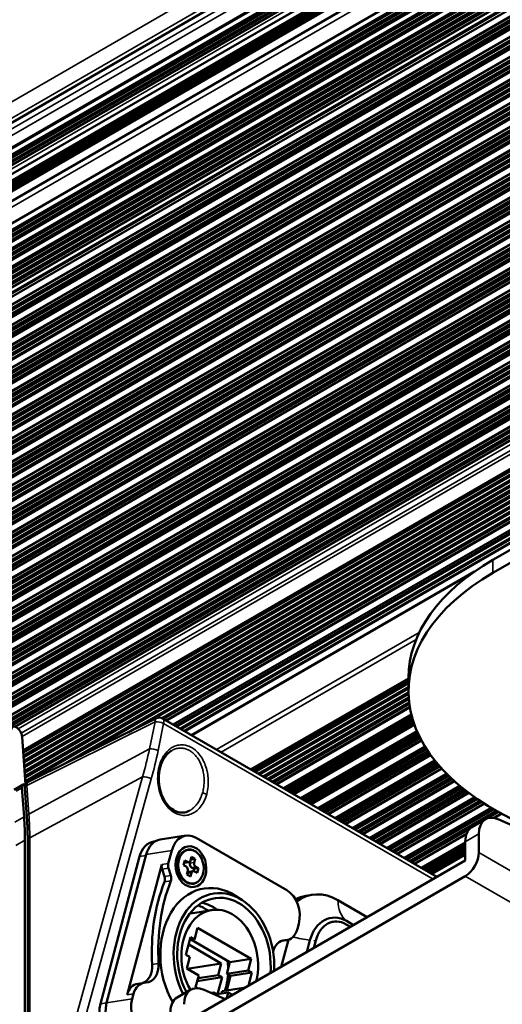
# Paper-space layout 'Sheet_1' of a CAD drawing. Header units: millimetres. Extents: x 0 to 118, y 0 to 118.
# Tile 36 of 206: x 34.38 to 37.34, y 29.99 to 36.03. Entities that reach past the tile are written whole.
import ezdxf

# ---------------------------------------------------------------- set-up
doc = ezdxf.new("R2010")
doc.units = ezdxf.units.MM
doc.layers.add('Visible (ANSI)', color=7, linetype='Continuous', lineweight=50)
doc.layers.add('Visible Narrow (ANSI)', color=7, linetype='Continuous', lineweight=35)

psp = doc.layouts.new('Sheet_1')

# ---------------------------------------------------------------- linework, layer by layer
at = {"layer": 'Visible (ANSI)'}
for p, q in [((12.68753, 22.90312), (39.98486, 38.66324)), ((12.65148, 22.72464), (39.95953, 38.49095)), ((39.95509, 38.4499), (12.66105, 22.69168)), ((39.95359, 38.43475), (12.6783, 22.68735)), ((39.95053, 38.40083), (12.70613, 22.67127)), ((12.71669, 22.65956), (39.94901, 38.3821)), ((12.64285, 22.56182), (39.94504, 38.32475)), ((39.94282, 38.28311), (12.65411, 22.52796)), ((12.67121, 22.5223), (39.94211, 38.26716)), ((12.68558, 22.514), (39.94144, 38.25018)), ((12.7028, 22.49977), (39.94062, 38.22553)), ((12.64285, 22.39723), (39.9393, 38.15685)), ((39.93915, 38.0185), (12.63055, 22.25188)), ((12.64065, 22.2184), (39.93915, 37.97919)), ((12.63055, 22.13937), (39.93915, 37.90599)), ((12.64051, 22.10601), (39.93915, 37.86689)), ((12.65027, 22.10475), (39.93915, 37.85999)), ((12.6947, 22.18685), (39.93915, 37.91644)), ((39.93915, 37.80393), (12.6947, 22.07434)), ((39.93915, 37.79348), (12.63055, 22.02686)), ((12.64065, 21.99338), (39.93915, 37.75417)), ((12.74571, 21.92644), (39.93924, 37.62663)), ((39.94066, 37.57), (12.64579, 21.8113)), ((39.94883, 37.4509), (12.65933, 21.6953)), ((39.96056, 37.33555), (12.66905, 21.57879)), ((39.97401, 37.20351), (12.68183, 21.44637)), ((39.98793, 37.06692), (12.69572, 21.30976)), ((40.00184, 36.93033), (12.70961, 21.17316)), ((40.01573, 36.79405), (12.72323, 21.03672)), ((40.02961, 36.65776), (12.73684, 20.90027)), ((40.04351, 36.5214), (12.75039, 20.76371)), ((40.05738, 36.38519), (12.76407, 20.62739)), ((40.07127, 36.2489), (12.77769, 20.49095)), ((40.08537, 36.11049), (12.79325, 20.35338)), ((40.09821, 35.98452), (12.80437, 20.22641)), ((40.11624, 35.80754), (12.82212, 20.04927)), ((40.12839, 35.68824), (12.83407, 19.92986)), ((40.14055, 35.56894), (12.84603, 19.81044)), ((40.15444, 35.43259), (12.85971, 19.67396)), ((40.1666, 35.31328), (12.87167, 19.55455)), ((40.17912, 35.19419), (12.88363, 19.43513)), ((40.19366, 35.06833), (34.35139, 31.69529)), ((40.21252, 34.90495), (34.40246, 31.55051)), ((34.40341, 31.53741), (40.214, 34.89215)), ((40.21636, 34.87175), (34.40493, 31.51652)), ((40.21726, 34.8639), (34.40551, 31.50848)), ((40.21986, 34.84141), (34.40718, 31.48546)), ((40.22075, 34.83372), (34.40776, 31.47759)), ((40.22336, 34.81109), (34.40944, 31.45442)), ((40.22425, 34.8034), (34.41001, 31.44655)), ((40.22853, 34.78174), (34.41169, 31.42338)), ((40.23085, 34.77487), (34.41226, 31.41551)), ((40.2397, 34.75585), (34.41394, 31.39234)), ((40.24335, 34.74975), (34.41452, 31.38447)), ((40.25603, 34.73293), (34.4162, 31.3613)), ((40.26105, 34.72764), (34.41677, 31.35344)), ((40.27871, 34.71372), (34.64893, 31.46337)), ((40.286, 34.7095), (34.75267, 31.51483)), ((40.3067, 34.69755), (35.04689, 31.6608)), ((40.314, 34.69333), (35.15074, 31.71232)), ((40.33475, 34.68136), (35.25429, 31.74815)), ((40.34201, 34.67717), (35.26181, 31.74412)), ((35.2801, 31.73356), (40.36029, 34.66661)), ((35.32397, 31.70823), (40.40417, 34.64128)), ((40.41805, 34.63326), (35.33786, 31.70021)), ((40.42536, 34.62904), (35.34516, 31.69599)), ((40.4461, 34.61707), (35.36591, 31.68401)), ((40.45336, 34.61288), (35.37317, 31.67982)), ((35.39145, 31.66927), (40.47165, 34.60232)), ((40.40405, 34.51919), (37.2861, 32.71904)), ((40.40405, 34.43883), (37.2861, 32.63868)), ((35.43533, 31.64393), (37.17261, 32.64695)), ((36.7672, 31.98686), (35.80428, 31.43092)), ((36.7672, 31.96992), (35.81895, 31.42245)), ((36.7672, 31.96172), (35.82605, 31.41835)), ((36.7672, 31.9154), (36.7672, 31.99577)), ((36.7672, 31.93758), (35.84696, 31.40628)), ((36.7672, 31.92938), (35.85406, 31.40218)), ((36.76728, 31.90532), (35.87494, 31.39013)), ((36.76748, 31.89701), (35.88224, 31.38591)), ((36.76866, 31.87379), (35.90293, 31.37396)), ((36.76929, 31.86572), (35.91024, 31.36974)), ((36.77163, 31.84311), (35.93098, 31.35777)), ((36.77264, 31.83532), (35.93824, 31.35358)), ((35.95601, 31.34332), (36.77551, 31.81645)), ((35.99981, 31.31803), (36.78487, 31.77128)), ((36.00572, 31.31462), (36.78646, 31.76499)), ((36.78731, 31.76173), (36.00953, 31.31242)), ((35.22119, 31.74727), (34.43406, 31.35676)), ((36.94121, 30.77451), (35.25837, 31.7461)), ((36.01522, 31.30913), (36.78896, 31.75558)), ((36.78985, 31.75237), (36.01901, 31.30695)), ((36.03378, 31.29842), (36.79431, 31.73713)), ((36.79529, 31.73397), (36.03757, 31.29623)), ((36.04323, 31.29296), (36.79719, 31.72799)), ((36.79821, 31.72486), (36.04701, 31.29078)), ((36.06084, 31.28279), (36.80291, 31.71107)), ((36.1056, 31.25695), (36.81935, 31.66904)), ((36.11145, 31.25358), (36.82183, 31.66335)), ((36.82321, 31.66024), (36.11536, 31.25132)), ((36.12097, 31.24808), (36.8257, 31.65471)), ((36.82711, 31.65164), (36.12486, 31.24583)), ((36.13951, 31.23737), (36.83369, 31.6378)), ((34.39637, 31.63445), (34.41762, 31.3417)), ((36.83518, 31.63478), (36.1434, 31.23513)), ((36.14898, 31.23191), (36.83787, 31.62939)), ((36.83939, 31.62639), (36.15286, 31.22967)), ((36.16759, 31.22117), (36.84636, 31.61306)), ((36.21139, 31.19588), (36.86815, 31.57506)), ((36.2172, 31.19252), (36.87135, 31.56985)), ((36.8732, 31.56691), (36.22117, 31.19023)), ((36.22673, 31.18702), (36.87639, 31.56186)), ((36.87825, 31.55895), (36.23068, 31.18474)), ((36.24527, 31.17632), (36.8866, 31.54626)), ((36.88853, 31.54338), (36.24921, 31.17404)), ((36.25474, 31.17084), (36.89188, 31.53846)), ((36.89385, 31.53561), (36.25868, 31.16857)), ((36.27337, 31.16009), (36.90252, 31.52333)), ((36.31718, 31.1348), (36.92917, 31.48813)), ((36.32297, 31.13146), (36.93301, 31.48334)), ((36.93527, 31.48056), (36.32698, 31.12914)), ((36.3325, 31.12595), (36.93906, 31.47592)), ((36.94134, 31.47317), (36.33649, 31.12365)), ((36.35103, 31.11525), (36.95122, 31.46146)), ((36.95356, 31.45874), (36.35501, 31.11295)), ((36.36052, 31.10978), (36.95749, 31.45422)), ((36.95986, 31.45153), (36.36449, 31.10748)), ((36.37916, 31.09901), (36.97004, 31.44016)), ((36.42296, 31.07372), (37.00106, 31.40748)), ((36.42962, 31.06988), (37.00538, 31.40314)), ((37.00817, 31.40038), (36.43217, 31.06841)), ((34.34727, 31.30914), (34.40295, 31.34128)), ((36.45763, 31.05371), (37.02627, 31.38284)), ((37.02918, 31.3801), (36.46024, 31.0522)), ((36.48495, 31.03794), (37.04785, 31.36293)), ((34.40784, 31.14222), (34.3949, 31.3204)), ((34.42513, 31.14176), (34.41229, 31.31864)), ((36.52875, 31.01265), (37.08291, 31.33259)), ((36.53537, 31.00883), (37.08775, 31.32859)), ((37.09093, 31.32597), (36.53798, 31.00732)), ((36.56338, 30.99265), (37.11116, 31.30975)), ((37.11447, 31.30716), (36.56605, 30.99111)), ((36.59074, 30.97686), (37.13527, 31.29125)), ((36.63454, 30.95157), (37.17417, 31.26312)), ((36.64115, 30.94775), (37.17953, 31.25941)), ((37.18302, 31.257), (36.64377, 30.94624)), ((36.66916, 30.93158), (37.20536, 31.24197)), ((37.20898, 31.23958), (36.67184, 30.93003)), ((36.69652, 30.91578), (37.23186, 31.22486)), ((36.74033, 30.89049), (37.27449, 31.19889)), ((36.74697, 30.88666), (37.28041, 31.19543)), ((37.28413, 31.19327), (36.74954, 30.88518)), ((36.77498, 30.87048), (37.30861, 31.17936)), ((37.31247, 31.17722), (36.77761, 30.86897)), ((37.2902, 31.13639), (37.33744, 31.16366)), ((37.24057, 31.12816), (37.15706, 31.07994)), ((37.32273, 31.1267), (39.44317, 30.19052)), ((36.80231, 30.85471), (37.12512, 31.04108)), ((37.1998, 30.92381), (37.1998, 31.03805)), ((34.41313, 30.99907), (34.41313, 29.07856)), ((34.43043, 29.07913), (34.43043, 30.9985)), ((35.20426, 30.99141), (35.21523, 30.99313)), ((35.40124, 31.02782), (35.24428, 31.00316)), ((35.46376, 31.01506), (36.02054, 30.6936)), ((36.84611, 30.82942), (37.11629, 30.9854)), ((36.8519, 30.82607), (37.11629, 30.97858)), ((37.11629, 30.97418), (36.85592, 30.82376)), ((37.11629, 30.98983), (37.11629, 30.87559)), ((35.2933, 30.85771), (35.31432, 30.93653)), ((35.4606, 30.93027), (35.45894, 30.93134)), ((36.86144, 30.82057), (37.11629, 30.96761)), ((37.11629, 30.96322), (36.86543, 30.81826)), ((36.87997, 30.80987), (37.11629, 30.94619)), ((37.11629, 30.94179), (36.88395, 30.80757)), ((36.88945, 30.8044), (37.11629, 30.93528)), ((37.11629, 30.93087), (36.89344, 30.8021)), ((36.9081, 30.79363), (37.11629, 30.91383)), ((35.11734, 30.90013), (34.87644, 29.99681)), ((34.91456, 30.00142), (35.15736, 30.91188)), ((35.34941, 30.86099), (35.35677, 30.88477)), ((35.38689, 30.84726), (35.3945, 30.87582)), ((37.11629, 30.87559), (35.39028, 29.87908)), ((35.39286, 30.86047), (35.41902, 30.86458)), ((35.3945, 30.87582), (35.41121, 30.86618)), ((35.43171, 30.88045), (35.426, 30.85902)), ((35.42989, 30.87599), (35.4356, 30.89741)), ((35.43116, 30.88076), (35.43171, 30.88045)), ((35.43171, 30.88045), (35.45787, 30.88456)), ((35.4356, 30.89741), (35.45787, 30.88456)), ((35.45787, 30.88456), (35.45216, 30.86313)), ((35.25406, 30.85155), (35.04062, 30.05119)), ((35.25502, 30.82297), (35.26998, 30.77657)), ((35.30922, 30.78273), (35.29426, 30.82913)), ((35.40359, 30.83761), (35.38689, 30.84726)), ((35.40704, 30.7903), (35.41275, 30.81172)), ((35.40886, 30.79476), (35.40759, 30.78998)), ((35.41973, 30.80617), (35.44589, 30.81028)), ((35.43502, 30.79887), (35.42931, 30.77744)), ((35.43516, 30.83314), (35.45186, 30.82349)), ((35.45186, 30.82349), (35.44836, 30.81038)), ((35.45186, 30.82349), (35.47802, 30.8276)), ((35.4704, 30.79904), (35.4537, 30.80868)), ((35.46132, 30.83724), (35.47802, 30.8276)), ((35.47802, 30.8276), (35.4704, 30.79904)), ((35.36063, 30.78954), (35.37493, 30.76917)), ((37.11629, 30.77916), (35.39028, 29.78264)), ((35.42931, 30.77744), (35.40704, 30.7903)), ((35.48771, 30.75768), (35.48645, 30.75616)), ((35.74766, 30.63166), (35.70607, 30.6584)), ((36.17699, 30.66464), (36.13775, 30.65847)), ((36.33329, 30.63275), (36.51448, 30.52814)), ((35.42915, 30.551), (35.55995, 30.57154)), ((36.29451, 30.4975), (36.30759, 30.49955)), ((36.42999, 30.47936), (36.38677, 30.50431)), ((35.4541, 30.39093), (35.47314, 30.46234)), ((35.47314, 30.46234), (35.80164, 30.27268)), ((36.09381, 30.4865), (36.08547, 30.45522)), ((36.41155, 30.46871), (36.38575, 30.48361)), ((35.40187, 30.29748), (35.43044, 30.40459)), ((35.4256, 30.38645), (35.4541, 30.39093)), ((35.43044, 30.40459), (35.4541, 30.39093)), ((35.4355, 30.38801), (35.67084, 30.25213)), ((35.98594, 30.22299), (36.03025, 30.38915)), ((36.02028, 30.38676), (35.98832, 30.38174)), ((36.01292, 30.38603), (36.00848, 30.38585)), ((36.16261, 30.38652), (36.14321, 30.31379)), ((36.19895, 30.38545), (36.1865, 30.33878)), ((35.4184, 30.35946), (35.61852, 30.24392)), ((35.42553, 30.28382), (35.40187, 30.29748)), ((35.40649, 30.21241), (35.42553, 30.28382)), ((35.67084, 30.25213), (35.6518, 30.18073)), ((35.67084, 30.25213), (35.80164, 30.27268)), ((35.80164, 30.27268), (35.7826, 30.20127)), ((35.48026, 30.16982), (35.40649, 30.21241)), ((35.40894, 30.211), (35.61852, 30.24392)), ((35.61852, 30.24392), (35.59948, 30.17251)), ((35.6518, 30.18073), (35.7826, 30.20127)), ((35.7826, 30.20127), (35.80626, 30.18761)), ((35.46122, 30.09841), (35.48026, 30.16982)), ((35.47096, 30.13494), (35.62314, 30.15885)), ((35.4758, 30.15308), (35.59948, 30.17251)), ((35.62314, 30.15885), (35.59545, 30.05501)), ((35.59948, 30.17251), (35.62314, 30.15885)), ((35.67546, 30.16706), (35.65173, 30.07809)), ((35.6518, 30.18073), (35.67546, 30.16706)), ((35.67546, 30.16706), (35.80626, 30.18761)), ((35.80626, 30.18761), (35.78471, 30.10681)), ((35.14505, 30.12581), (35.10581, 30.11965)), ((35.15241, 30.12654), (35.15685, 30.12673)), ((35.43105, 30.08343), (35.34753, 30.03521)), ((35.47136, 30.09256), (35.46122, 30.09841)), ((35.51321, 30.08197), (35.64268, 30.02481)), ((35.62323, 30.07361), (35.61927, 30.05876)), ((35.62323, 30.07361), (35.75403, 30.09416)), ((35.75403, 30.09416), (35.75244, 30.08817)), ((35.75842, 30.09163), (35.75403, 30.09416)), ((35.07152, 30.02608), (35.07986, 30.05735)), ((35.55604, 30.06306), (35.57091, 30.0654)), ((35.57091, 30.0654), (35.56879, 30.05743)), ((35.5903, 30.0542), (35.57091, 30.0654)), ((35.57983, 30.05256), (35.66122, 30.06534)), ((35.66122, 30.06534), (35.65181, 30.03008)), ((35.68706, 30.05043), (35.66122, 30.06534))]:
    psp.add_line(p, q, dxfattribs=at)
for centre, start, end in [((35.23869, 31.71201), 60, 116.386841), ((34.45155, 31.32149), 116.386841, 184.151928)]:
    psp.add_arc(centre, 0.03937, start, end, dxfattribs=at)
for centre, major_axis, ratio, start_param, end_param in [((38.53885, 31.99577), (-1.77165, 0), 0.5773503, 5.4977871, 6.2831853), ((38.53885, 31.9154), (-1.77165, 0), 0.5773503, 5.4977871, 7.2039124), ((34.3617, 31.65096), (-0.02461, 0.04262), 0.5773503, 4.0142573, 7.1558499), ((34.42264, 31.30719), (-0.01969, 0.0341), 0.5773503, 5.6745841, 7.1558499), ((37.339, 30.95768), (-0.09843, 0.17048), 0.5773503, 5.6148959, 7.0685835), ((33.02119, 31.80271), (-0.98425, 1.70477), 0.5773503, 3.9269908, 4.0142573), ((37.25548, 30.90947), (-0.09843, 0.17048), 0.5773503, 0, 0.7853982), ((35.22869, 30.83584), (-0.02444, 0.15557), 0.7399972, 0, 1.03209), ((35.26872, 30.84759), (-0.02444, 0.15557), 0.7399972, 0, 1.03209), ((35.42568, 30.87224), (-0.02444, 0.15557), 0.7399972, 5.744479, 7.3152753), ((35.43037, 30.8371), (0.01643, -0.10461), 0.7399972, 2.5630838, 6.8616942), ((37.11629, 30.87559), (-0.05906, -0.10229), 0.5773503, 0.7853982, 2.3561945), ((35.32114, 30.84164), (-0.00611, 0.03889), 0.7399972, 1.03209, 1.7803126), ((35.39321, 30.83127), (0.01039, -0.06612), 0.7399972, 3.8068414, 5.6179365), ((35.38981, 30.87992), (0.00305, -0.01945), 0.7399972, 6.1131885, 6.2831853), ((35.41597, 30.88403), (0.00305, -0.01945), 0.7399972, 5.744479, 7.3152753), ((35.43992, 30.85099), (0.00305, -0.01945), 0.7399972, 4.1736827, 5.744479), ((35.46608, 30.8551), (-0.00305, 0.01945), 0.7399972, 1.03209, 2.6028863), ((35.2819, 30.83548), (0.00611, -0.03889), 0.7399972, 4.1736827, 4.9219053), ((35.39883, 30.81976), (0.00305, -0.01945), 0.7399972, 1.03209, 2.6028863), ((35.42278, 30.78672), (-0.00305, 0.01945), 0.7399972, 0, 1.03209), ((35.44894, 30.79083), (-0.00305, 0.01945), 0.7399972, 5.744479, 7.3152753), ((35.93332, 30.22443), (0.15389, -0.97972), 0.7399972, 4.0425223, 4.5844076), ((35.58267, 30.25629), (-0.07025, 0.44727), 0.7399972, 5.7007087, 8.3273965), ((35.97256, 30.2306), (-0.15389, 0.97972), 0.7399972, 0.9009296, 1.4428149), ((35.2431, 30.76406), (0.00611, -0.03889), 0.7399972, 0.9009296, 1.7803126), ((35.28234, 30.77022), (-0.00611, 0.03889), 0.7399972, 4.0425223, 4.9219053), ((35.63499, 30.26451), (-0.06415, 0.40838), 0.7399972, 4.4349598, 8.2689158), ((35.63499, 30.26451), (-0.05956, 0.37921), 0.7399972, 4.3864983, 8.2795414), ((35.98245, 30.55079), (0.02444, -0.15557), 0.7399972, 1.03209, 2.6028863), ((36.23808, 30.27571), (-0.06109, 0.38893), 0.7399972, 5.744479, 6.6386921), ((35.47803, 30.23985), (-0.05956, 0.37921), 0.7399972, 5.6600686, 5.9997323), ((36.19884, 30.26954), (-0.06109, 0.38893), 0.7399972, 0, 0.2301016), ((35.60883, 30.2604), (-0.04887, 0.31115), 0.7399972, 4.1820356, 8.3439593), ((35.47803, 30.23985), (-0.04887, 0.31115), 0.7399972, 0, 0.0151349), ((35.42571, 30.23163), (-0.05956, 0.37921), 0.7399972, 5.6746965, 5.9010563), ((36.32964, 30.29009), (-0.03665, 0.23336), 0.7399972, 5.744479, 7.3152753), ((36.33814, 30.30509), (-0.03055, 0.19447), 0.7399972, 5.744479, 7.3152753), ((36.00195, 30.50344), (0.01833, -0.11668), 0.7399972, 6.1986136, 7.3152753), ((36.01945, 30.26844), (-0.01833, 0.11668), 0.7399972, 6.1986136, 7.3046947), ((35.42571, 30.23163), (0.04887, -0.31115), 0.7399972, 1.4014696, 1.5459896), ((35.10664, 30.23797), (0.01833, -0.11668), 0.7399972, 0.1513329, 1.4428149), ((35.14588, 30.24414), (0.01833, -0.11668), 0.7399972, 6.1986136, 7.7260003), ((35.42571, 30.23163), (0.04887, -0.31115), 0.7399972, 0.936079, 1.2760806), ((35.12414, 30.00297), (-0.01833, 0.11668), 0.7399972, 0, 1.03209), ((35.16338, 30.00913), (-0.01833, 0.11668), 0.7399972, 6.1986136, 7.3152753), ((35.52947, 29.91295), (-0.09843, 0.17048), 0.5773503, 5.6148959, 7.0685835), ((35.18288, 29.96179), (-0.02444, 0.15557), 0.7399972, 1.03209, 2.6028863), ((35.44596, 29.86474), (-0.09843, 0.17048), 0.5773503, 0, 0.7853982), ((34.9878, 29.93252), (0.02444, -0.15557), 0.7399972, 4.1736827, 5.744479), ((35.02592, 29.93713), (0.02444, -0.15557), 0.7399972, 4.1736827, 5.744479)]:
    psp.add_ellipse(centre, major_axis=major_axis, ratio=ratio, start_param=start_param, end_param=end_param, dxfattribs=at)
for major_axis in [(0.01955, -0.12446), (-0.01619, 0.10307)]:
    psp.add_ellipse((35.43245, 30.83743), major_axis=major_axis, ratio=0.7399972, dxfattribs=at)
for points, knots in [([(35.31047, 31.54694), (35.2971, 31.53844), (35.28462, 31.52641), (35.26367, 31.49748), (35.25489, 31.48034), (35.24626, 31.45555), (35.24435, 31.44922), (35.24269, 31.44274)], [0, 0, 0, 0, 0.16900016, 0.16900016, 0.33504338, 0.33504338, 0.38969696, 0.38969696, 0.38969696, 0.38969696]), ([(35.24269, 31.44274), (35.23742, 31.42214), (35.23462, 31.39969), (35.23458, 31.35498), (35.23725, 31.33212), (35.24763, 31.28955), (35.25529, 31.26918), (35.27406, 31.23431), (35.28514, 31.21906), (35.30872, 31.19521), (35.32136, 31.18598), (35.34675, 31.17354), (35.35977, 31.17005), (35.38592, 31.16838), (35.39934, 31.17053), (35.41544, 31.17679), (35.41884, 31.17833), (35.42218, 31.18008)], [0, 0, 0, 0, 0.1738513, 0.1738513, 0.3446199, 0.3446199, 0.5088465, 0.5088465, 0.6621678, 0.6621678, 0.8061841, 0.8061841, 0.947907, 0.947907, 1.0993506, 1.0993506, 1.1404056, 1.1404056, 1.1404056, 1.1404056]), ([(34.43043, 30.9985), (34.43043, 31.00785), (34.43036, 31.01724), (34.43008, 31.0361), (34.42987, 31.04557), (34.4293, 31.0646), (34.42895, 31.07416), (34.4281, 31.09334), (34.4276, 31.10297), (34.42647, 31.12231), (34.42584, 31.13202), (34.42513, 31.14176)], [3.141592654, 3.141592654, 3.141592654, 3.141592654, 3.159045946, 3.159045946, 3.176499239, 3.176499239, 3.193952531, 3.193952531, 3.211405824, 3.211405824, 3.228859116, 3.228859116, 3.228859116, 3.228859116])]:
    psp.add_open_spline(points, degree=3, knots=knots, dxfattribs=at)
for points in [[(35.31047, 31.54694), (35.31048, 31.54694), (35.31048, 31.54694), (35.31048, 31.54695)], [(35.42219, 31.18008), (35.42218, 31.18008), (35.42218, 31.18008), (35.42218, 31.18008)]]:
    psp.add_open_spline(points, degree=3, dxfattribs=at)
at = {"layer": 'Visible Narrow (ANSI)'}
for p, q in [((12.62101, 22.99344), (39.93092, 38.76083)), ((39.98274, 38.69014), (12.67282, 22.92275)), ((39.97747, 38.62017), (12.69738, 22.87)), ((12.73148, 22.85031), (39.97077, 38.57692)), ((39.96048, 38.49911), (12.75826, 22.7939)), ((12.67147, 22.6912), (39.9544, 38.44301)), ((12.68306, 22.68206), (39.95279, 38.42625)), ((39.9515, 38.41206), (12.6947, 22.67534)), ((12.69931, 22.67513), (39.95124, 38.40904)), ((39.94726, 38.3586), (12.72381, 22.64114)), ((12.66169, 22.52864), (39.94264, 38.27931)), ((39.94108, 38.23983), (12.6951, 22.50935)), ((39.94026, 38.21247), (12.70837, 22.49012)), ((39.93915, 38.11796), (12.65269, 22.36411)), ((12.65042, 22.21733), (39.93915, 37.97248)), ((39.93915, 37.96625), (12.65679, 22.21477)), ((12.66567, 22.20449), (39.93915, 37.95083)), ((39.93915, 37.94511), (12.67059, 22.2016)), ((12.67968, 22.20141), (39.93915, 37.93968)), ((39.93915, 37.93396), (12.68459, 22.19854)), ((39.93915, 37.85374), (12.65679, 22.10226)), ((12.66567, 22.09198), (39.93915, 37.83832)), ((39.93915, 37.8326), (12.67059, 22.08909)), ((12.67968, 22.0889), (39.93915, 37.82717)), ((39.93915, 37.82145), (12.68459, 22.08603)), ((12.65042, 21.99231), (39.93915, 37.74746)), ((39.93915, 37.74123), (12.65679, 21.98975)), ((12.66567, 21.97947), (39.93915, 37.72581)), ((39.93915, 37.72009), (12.67059, 21.97658)), ((12.67968, 21.97639), (39.93915, 37.71466)), ((39.93915, 37.70894), (12.68459, 21.97352)), ((12.69352, 21.96319), (39.93915, 37.69346)), ((39.93915, 37.68775), (12.69842, 21.96032)), ((12.70756, 21.96011), (39.93915, 37.68228)), ((39.93915, 37.67655), (12.71247, 21.95722)), ((12.72135, 21.94694), (39.93915, 37.66114)), ((39.93915, 37.65542), (12.72626, 21.94405)), ((12.73038, 21.94095), (39.93915, 37.64994)), ((39.93915, 37.64427), (12.73345, 21.93705)), ((12.77515, 21.915), (39.93974, 37.59848)), ((12.7822, 21.90872), (39.94002, 37.58829)), ((39.94287, 37.52614), (12.66366, 21.77649)), ((12.66625, 21.7771), (39.94292, 37.52529)), ((39.94329, 37.51941), (12.67196, 21.7743)), ((12.68085, 21.76401), (39.9443, 37.50457)), ((39.9447, 37.49908), (12.68577, 21.76112)), ((12.69485, 21.76094), (39.9451, 37.49387)), ((39.94552, 37.48841), (12.69976, 21.75806)), ((12.7087, 21.74774), (39.94675, 37.47363)), ((39.94722, 37.4682), (12.7136, 21.74486)), ((12.72273, 21.74465), (39.94769, 37.46299)), ((39.94819, 37.45756), (12.72764, 21.74177)), ((39.95315, 37.40826), (12.6772, 21.66049)), ((12.6798, 21.66111), (39.95323, 37.40743)), ((39.95382, 37.40167), (12.68551, 21.6583)), ((12.69439, 21.64802), (39.9553, 37.38711)), ((39.95585, 37.3817), (12.69931, 21.64513)), ((12.7084, 21.64494), (39.95638, 37.37657)), ((39.95693, 37.37118), (12.71331, 21.64206)), ((12.72224, 21.63174), (39.95842, 37.35655)), ((39.95897, 37.35116), (12.72714, 21.62886)), ((12.73628, 21.62866), (39.95949, 37.34599)), ((39.96004, 37.34059), (12.74119, 21.62577)), ((39.9649, 37.29293), (12.68692, 21.54398)), ((12.68951, 21.5446), (39.96498, 37.29209)), ((39.96557, 37.28633), (12.69523, 21.54179)), ((12.70411, 21.5315), (39.96705, 37.27177)), ((39.96761, 37.26636), (12.70903, 21.52862)), ((12.71811, 21.52843), (39.96813, 37.26123)), ((39.96868, 37.25584), (12.72302, 21.52555)), ((12.73196, 21.51523), (39.97017, 37.24122)), ((39.97072, 37.23583), (12.73686, 21.51235)), ((12.74599, 21.51215), (39.97124, 37.23065)), ((39.97179, 37.22525), (12.7509, 21.50926)), ((12.75979, 21.49897), (39.97328, 37.21069)), ((39.97383, 37.20528), (12.7647, 21.49609)), ((39.97835, 37.16089), (12.6997, 21.41155)), ((12.70229, 21.41217), (39.97844, 37.16006)), ((39.97902, 37.1543), (12.70801, 21.40937)), ((12.71689, 21.39908), (39.98051, 37.13974)), ((39.98106, 37.13433), (12.72181, 21.39619)), ((12.73089, 21.39601), (39.98158, 37.1292)), ((39.98213, 37.1238), (12.7358, 21.39313)), ((12.74474, 21.38281), (39.98362, 37.10918)), ((39.98417, 37.10379), (12.74964, 21.37993)), ((12.75877, 21.37972), (39.9847, 37.09862)), ((39.98525, 37.09321), (12.76368, 21.37683)), ((12.77257, 21.36655), (39.98673, 37.07865)), ((39.98728, 37.07325), (12.77748, 21.36366)), ((39.99227, 37.0243), (12.71359, 21.27495)), ((12.71619, 21.27557), (39.99235, 37.02347)), ((39.99294, 37.01771), (12.7219, 21.27276)), ((12.78661, 21.36346), (39.98781, 37.06807)), ((12.73078, 21.26248), (39.99442, 37.00315)), ((39.99497, 36.99774), (12.7357, 21.25959)), ((12.74479, 21.2594), (39.9955, 36.99261)), ((39.99605, 36.98721), (12.7497, 21.25653)), ((12.75863, 21.2462), (39.99754, 36.97259)), ((39.99809, 36.9672), (12.76353, 21.24332)), ((12.77267, 21.24312), (39.99861, 36.96203)), ((39.99916, 36.95662), (12.77758, 21.24023)), ((12.78646, 21.22994), (40.00065, 36.94206)), ((40.0012, 36.93666), (12.79137, 21.22706)), ((12.8005, 21.22685), (40.00172, 36.93148)), ((40.00618, 36.88771), (12.72748, 21.13835)), ((12.73008, 21.13896), (40.00627, 36.88688)), ((40.00686, 36.88112), (12.73579, 21.13616)), ((12.74468, 21.12587), (40.00834, 36.86656)), ((40.00889, 36.86115), (12.7496, 21.12299)), ((12.75868, 21.1228), (40.00941, 36.85602)), ((40.00996, 36.85062), (12.76359, 21.11992)), ((12.77252, 21.1096), (40.01145, 36.836)), ((40.012, 36.83061), (12.77743, 21.10672)), ((12.78656, 21.10651), (40.01253, 36.82544)), ((40.01308, 36.82003), (12.79147, 21.10363)), ((12.80036, 21.09334), (40.01456, 36.80547)), ((40.01511, 36.80007), (12.80527, 21.09046)), ((12.8144, 21.09025), (40.01564, 36.79489)), ((40.02007, 36.75143), (12.7411, 21.0019)), ((12.74369, 21.00252), (40.02015, 36.75059)), ((40.02074, 36.74483), (12.74941, 20.99972)), ((12.75829, 20.98943), (40.02223, 36.73027)), ((40.02278, 36.72486), (12.76321, 20.98654)), ((12.77229, 20.98636), (40.0233, 36.71973)), ((40.02385, 36.71434), (12.7772, 20.98348)), ((12.78614, 20.97316), (40.02534, 36.69972)), ((40.02589, 36.69432), (12.79104, 20.97028)), ((12.80017, 20.97007), (40.02641, 36.68915)), ((40.02697, 36.68375), (12.80508, 20.96719)), ((12.81397, 20.9569), (40.02845, 36.66919)), ((40.029, 36.66378), (12.81888, 20.95401)), ((12.82801, 20.95381), (40.02953, 36.65861)), ((40.03396, 36.61514), (12.75471, 20.86546)), ((12.75731, 20.86608), (40.03404, 36.61431)), ((40.03463, 36.60854), (12.76302, 20.86327)), ((12.77191, 20.85299), (40.03611, 36.59398)), ((40.03666, 36.58858), (12.77682, 20.8501)), ((12.78591, 20.84991), (40.03718, 36.58345)), ((40.03773, 36.57805), (12.79082, 20.84704)), ((12.79975, 20.83671), (40.03922, 36.56343)), ((40.03977, 36.55804), (12.80466, 20.83384)), ((12.81379, 20.83363), (40.0403, 36.55286)), ((40.04085, 36.54746), (12.8187, 20.83074)), ((12.82758, 20.82046), (40.04233, 36.5329)), ((40.04785, 36.47878), (12.76827, 20.7289)), ((12.77085, 20.72952), (40.04793, 36.47795)), ((40.04852, 36.47218), (12.77657, 20.72671)), ((40.04289, 36.5275), (12.8325, 20.81757)), ((12.84163, 20.81736), (40.04341, 36.52232)), ((12.78545, 20.71643), (40.05, 36.45763)), ((40.05055, 36.45223), (12.79037, 20.71355)), ((12.79945, 20.71336), (40.05108, 36.4471)), ((40.05163, 36.4417), (12.80436, 20.71049)), ((12.81329, 20.70016), (40.05312, 36.42708)), ((40.05366, 36.42169), (12.8182, 20.69729)), ((12.82733, 20.69708), (40.05419, 36.41652)), ((40.05474, 36.41112), (12.83224, 20.6942)), ((12.84112, 20.68391), (40.05623, 36.39656)), ((40.05678, 36.39116), (12.84604, 20.68103)), ((12.85517, 20.68082), (40.0573, 36.38598)), ((40.06173, 36.34257), (12.78194, 20.59258)), ((12.78454, 20.59319), (40.06181, 36.34174)), ((40.0624, 36.33597), (12.79025, 20.59039)), ((12.79914, 20.5801), (40.06388, 36.32141)), ((40.06443, 36.316), (12.80405, 20.57722)), ((12.81314, 20.57703), (40.06496, 36.31087)), ((40.06551, 36.30548), (12.81805, 20.57415)), ((12.82698, 20.56383), (40.067, 36.29086)), ((40.06754, 36.28547), (12.83189, 20.56095)), ((12.84102, 20.56074), (40.06807, 36.28029)), ((40.06862, 36.27489), (12.84593, 20.55786)), ((12.85481, 20.54757), (40.07011, 36.26033)), ((40.07066, 36.25492), (12.85972, 20.54469)), ((12.86886, 20.54448), (40.07118, 36.24975)), ((40.07561, 36.20628), (12.79556, 20.45613)), ((12.79815, 20.45675), (40.0757, 36.20545)), ((40.07628, 36.19969), (12.80386, 20.45395)), ((12.81275, 20.44366), (40.07777, 36.18513)), ((40.07832, 36.17972), (12.81767, 20.44077)), ((12.82675, 20.44059), (40.07884, 36.17459)), ((40.07939, 36.16919), (12.83166, 20.43771)), ((12.8406, 20.42739), (40.08088, 36.15457)), ((40.08143, 36.14918), (12.8455, 20.42451)), ((12.85463, 20.4243), (40.08196, 36.14401)), ((40.08251, 36.1386), (12.85954, 20.42142)), ((12.86843, 20.41113), (40.08399, 36.12404)), ((40.08454, 36.11864), (12.87334, 20.40824)), ((12.88247, 20.40804), (40.08507, 36.11346)), ((40.08971, 36.06787), (12.81112, 20.31857)), ((12.81372, 20.31918), (40.0898, 36.06704)), ((40.09039, 36.06127), (12.81943, 20.31638)), ((12.82831, 20.30609), (40.09187, 36.04671)), ((40.09242, 36.04131), (12.83323, 20.30321)), ((12.84232, 20.30302), (40.09294, 36.03618)), ((40.09349, 36.03078), (12.84723, 20.30014)), ((12.85616, 20.28982), (40.09498, 36.01616)), ((40.09553, 36.01077), (12.86106, 20.28694)), ((12.87019, 20.28673), (40.09606, 36.00559)), ((40.09661, 36.00019), (12.87511, 20.28385)), ((12.88399, 20.27356), (40.09809, 35.98563)), ((40.10255, 35.94189), (12.82224, 20.1916)), ((12.82484, 20.19222), (40.10263, 35.94106)), ((40.10322, 35.9353), (12.83055, 20.18941)), ((12.83943, 20.17913), (40.1047, 35.92074)), ((40.10526, 35.91533), (12.84435, 20.17624)), ((12.85343, 20.17605), (40.10578, 35.9102)), ((40.10633, 35.90481), (12.85835, 20.17318)), ((12.86728, 20.16285), (40.10782, 35.89019)), ((40.10837, 35.88479), (12.87218, 20.15998)), ((12.88131, 20.15977), (40.10889, 35.87962)), ((40.10944, 35.87422), (12.88623, 20.15688)), ((12.89511, 20.1466), (40.11093, 35.85966)), ((40.11148, 35.85425), (12.90002, 20.14371)), ((12.90915, 20.1435), (40.11201, 35.84908)), ((40.11255, 35.84372), (12.91403, 20.14065)), ((12.92311, 20.13022), (40.11406, 35.82892)), ((40.11461, 35.82355), (12.92802, 20.12737)), ((12.93696, 20.12724), (40.11512, 35.81855)), ((40.11566, 35.81318), (12.94187, 20.12438)), ((40.12058, 35.76491), (12.83999, 20.01446)), ((12.84258, 20.01507), (40.12067, 35.76408)), ((40.12125, 35.75832), (12.84829, 20.01227)), ((12.85718, 20.00198), (40.12274, 35.74376)), ((40.12329, 35.73835), (12.8621, 19.9991)), ((12.87118, 19.99891), (40.12381, 35.73322)), ((40.12436, 35.72782), (12.87609, 19.99603)), ((12.88503, 19.98571), (40.12585, 35.7132)), ((40.1264, 35.70781), (12.88993, 19.98283)), ((12.89906, 19.98262), (40.12693, 35.70264)), ((40.12748, 35.69723), (12.90397, 19.97974)), ((40.13274, 35.64562), (12.85194, 19.89504)), ((12.85454, 19.89566), (40.13282, 35.64479)), ((40.13341, 35.63902), (12.86025, 19.89286)), ((12.86913, 19.88257), (40.13489, 35.62446)), ((40.13544, 35.61906), (12.87405, 19.87968)), ((12.88313, 19.8795), (40.13596, 35.61393)), ((40.13651, 35.60853), (12.88805, 19.87662)), ((12.89698, 19.8663), (40.138, 35.59391)), ((40.13855, 35.58852), (12.90188, 19.86342)), ((12.91101, 19.86321), (40.13908, 35.58334)), ((40.13963, 35.57794), (12.91593, 19.86033)), ((40.14489, 35.52631), (12.8639, 19.77563)), ((12.8665, 19.77625), (40.14498, 35.52548)), ((40.14556, 35.51972), (12.87221, 19.77344)), ((12.8811, 19.76315), (40.14705, 35.50516)), ((40.1476, 35.49975), (12.88602, 19.76027)), ((12.8951, 19.76008), (40.14812, 35.49462)), ((40.14867, 35.48922), (12.90001, 19.7572)), ((12.90894, 19.74688), (40.15016, 35.4746)), ((40.15071, 35.46921), (12.91385, 19.744)), ((12.92298, 19.7438), (40.15124, 35.46404)), ((40.15179, 35.45863), (12.92789, 19.74091)), ((12.93677, 19.73062), (40.15327, 35.44407)), ((40.15878, 35.38996), (12.87758, 19.63915)), ((12.88017, 19.63977), (40.15887, 35.38913)), ((40.15946, 35.38337), (12.88588, 19.63696)), ((40.15382, 35.43867), (12.94169, 19.72774)), ((12.95082, 19.72753), (40.15435, 35.4335)), ((12.89477, 19.62668), (40.16094, 35.36881)), ((40.16149, 35.3634), (12.89969, 19.62379)), ((12.90877, 19.6236), (40.16201, 35.35827)), ((40.16256, 35.35287), (12.91368, 19.62073)), ((12.92262, 19.6104), (40.16405, 35.33825)), ((40.1646, 35.33286), (12.92752, 19.60753)), ((12.93665, 19.60732), (40.16513, 35.32769)), ((40.16568, 35.32228), (12.94156, 19.60443)), ((40.17094, 35.27066), (12.88954, 19.51974)), ((12.89214, 19.52035), (40.17102, 35.26983)), ((40.17161, 35.26406), (12.89785, 19.51755)), ((12.90673, 19.50726), (40.17309, 35.2495)), ((40.17364, 35.24409), (12.91165, 19.50438)), ((12.92073, 19.50419), (40.17417, 35.23896)), ((40.17472, 35.23357), (12.92565, 19.50131)), ((12.93458, 19.49099), (40.17629, 35.21899)), ((40.17689, 35.21363), (12.93948, 19.48811)), ((12.94861, 19.4879), (40.17747, 35.20849)), ((40.17809, 35.20313), (12.95353, 19.48502)), ((40.18401, 35.15188), (12.9015, 19.40032)), ((12.9041, 19.40094), (40.1841, 35.15105)), ((40.18476, 35.14533), (12.90981, 19.39813)), ((12.9187, 19.38784), (40.18643, 35.13088)), ((40.18705, 35.12551), (12.92362, 19.38496)), ((12.9327, 19.38477), (40.18764, 35.12042)), ((40.18826, 35.11506), (12.93761, 19.38189)), ((12.94654, 19.37157), (40.18994, 35.10055)), ((40.19055, 35.0952), (12.95145, 19.36869)), ((12.96058, 19.36849), (40.19115, 35.09006)), ((40.19177, 35.0847), (12.96549, 19.3656)), ((34.37222, 31.68319), (40.19627, 35.0457)), ((40.20039, 35.01005), (34.39091, 31.65595)), ((34.39621, 31.63626), (40.20285, 34.98872)), ((40.21257, 34.90457), (34.40249, 31.55012)), ((40.36432, 34.66428), (35.28413, 31.73123)), ((35.28489, 31.73079), (40.36508, 34.66384)), ((40.47568, 34.59999), (35.39548, 31.66694)), ((35.39624, 31.6665), (40.47644, 34.59955)), ((37.2861, 32.71904), (37.2861, 32.63868)), ((37.14362, 32.62614), (35.43887, 31.64189)), ((35.58972, 31.5548), (36.83345, 32.27286)), ((36.81409, 32.22954), (35.61756, 31.53872)), ((35.79851, 31.43425), (36.7672, 31.99352)), ((36.77623, 31.81222), (35.96004, 31.34099)), ((35.96073, 31.34059), (36.77636, 31.8115)), ((34.42481, 31.33526), (35.21194, 31.72577)), ((35.21194, 31.72577), (35.17778, 31.55947)), ((35.23068, 31.54981), (35.26485, 31.71611)), ((36.91848, 30.76139), (35.26485, 31.71611)), ((36.80457, 31.70643), (36.06583, 31.27992)), ((36.06652, 31.27952), (36.80481, 31.70577)), ((36.84828, 31.60951), (36.17162, 31.21884)), ((36.1723, 31.21844), (36.84861, 31.6089)), ((34.43765, 31.15837), (35.17778, 31.55947)), ((36.90489, 31.52004), (36.2774, 31.15776)), ((36.27809, 31.15736), (36.9053, 31.51948)), ((35.48018, 31.49156), (35.48019, 31.49156)), ((35.49982, 31.50289), (35.49982, 31.50289)), ((36.97282, 31.43711), (36.38319, 31.09669)), ((36.38388, 31.09629), (36.9733, 31.43659)), ((36.4379, 31.0651), (37.01202, 31.39657)), ((35.13571, 31.3881), (34.44295, 31.01513)), ((35.13571, 31.3881), (34.51044, 29.13472)), ((34.56345, 29.1222), (35.18872, 31.37559)), ((35.51324, 31.35633), (35.51324, 31.35633)), ((35.53877, 31.36565), (35.53876, 31.36565)), ((37.0157, 31.39298), (36.44284, 31.06225)), ((36.4659, 31.04893), (37.03312, 31.37642)), ((37.03692, 31.37289), (36.47086, 31.04607)), ((37.05101, 31.3601), (36.48898, 31.03561)), ((36.48967, 31.03521), (37.05155, 31.35962)), ((34.3949, 31.3204), (34.35871, 31.2995)), ((34.42481, 31.33526), (34.43765, 31.15837)), ((36.54369, 31.00402), (37.09524, 31.32246)), ((37.09936, 31.31913), (36.54863, 31.00117)), ((36.57169, 30.98786), (37.11884, 31.30376)), ((37.12309, 31.30048), (36.57665, 30.98499)), ((37.13878, 31.28862), (36.59477, 30.97453)), ((36.59545, 30.97413), (37.13938, 31.28817)), ((36.64947, 30.94295), (37.18779, 31.25374)), ((37.19234, 31.25066), (36.65442, 30.94009)), ((36.67748, 30.92678), (37.21381, 31.23643)), ((37.21848, 31.2334), (36.68243, 30.92392)), ((37.23572, 31.22244), (36.70055, 30.91346)), ((36.70124, 30.91306), (37.23638, 31.22202)), ((36.75526, 30.88187), (37.28938, 31.19024)), ((37.29434, 31.1874), (36.76021, 30.87902)), ((36.78326, 30.8657), (37.31777, 31.1743)), ((37.32286, 31.17151), (37.26111, 31.13586)), ((37.34163, 31.16143), (37.29637, 31.1353)), ((37.29738, 31.13509), (37.34235, 31.16105)), ((34.35216, 31.11007), (34.40784, 31.14222)), ((37.14012, 31.06601), (36.78822, 30.86284)), ((37.12297, 31.03519), (36.80634, 30.85238)), ((36.80703, 30.85198), (37.12265, 31.03421)), ((37.1998, 31.03805), (37.11629, 30.98983)), ((34.41313, 30.99907), (34.35746, 30.96693)), ((34.44295, 31.01513), (34.44295, 29.09575)), ((35.31432, 30.93653), (35.15736, 30.91188)), ((37.1998, 30.92381), (43.60274, 27.22707)), ((35.15584, 30.90618), (35.11734, 30.90013)), ((35.25406, 30.85155), (35.2933, 30.85771)), ((35.39109, 30.86302), (35.41121, 30.86618)), ((35.426, 30.85902), (35.45216, 30.86313)), ((37.11629, 30.90917), (36.91213, 30.7913)), ((36.91282, 30.79091), (37.11629, 30.90838)), ((35.29426, 30.82913), (35.25502, 30.82297)), ((35.43502, 30.79887), (35.40886, 30.79476)), ((35.46132, 30.83724), (35.43516, 30.83314)), ((35.26945, 30.74346), (35.30869, 30.74962)), ((35.26998, 30.77657), (35.30922, 30.78273)), ((43.51922, 27.08242), (37.11629, 30.77916)), ((35.99047, 30.38251), (36.01292, 30.38603)), ((36.00848, 30.38585), (35.99389, 30.38356)), ((36.19895, 30.38545), (36.18587, 30.38339)), ((35.19462, 30.23653), (35.23386, 30.2427)), ((34.91456, 30.00142), (35.07152, 30.02608)), ((35.07986, 30.05735), (35.04062, 30.05119)), ((34.87644, 29.99681), (34.91495, 30.00286))]:
    psp.add_line(p, q, dxfattribs=at)
for centre, major_axis, ratio, start_param, end_param in [((35.23869, 31.71201), (-0.0175, 0.03527), 0.5747421, 0, 0.9083346), ((35.23869, 31.71201), (-0.03856, 0.00792), 0.3037749, 4.031004, 5.5391738), ((35.23869, 31.71201), (0.01969, 0.0341), 0.5773503, 5.1487213, 6.2831853), ((33.53098, 32.34347), (0.33574, -2.25401), 0.7422553, 1.025815, 1.1076735), ((35.20452, 31.54571), (0.03856, -0.00792), 0.3037749, 0.8894105, 2.3975811), ((33.5599, 32.3449), (-0.35893, 2.28509), 0.7399972, 4.1617385, 4.2437787), ((35.22362, 31.44762), (0.01907, -0.00488), 0.3381466, 0.0000191, 0.9048239), ((34.45155, 31.32149), (-0.0175, 0.03527), 0.5747421, 0, 0.9083346), ((35.16256, 31.37148), (-0.03794, 0.01053), 0.3519369, 4.0533403, 5.5913362), ((35.53435, 31.35158), (-0.00984, -0.01705), 0.5773503, 3.6132837, 3.6142323), ((34.45155, 31.32149), (-0.03927, -0.00285), 0.5248339, 5.422894, 6.2831853), ((35.51572, 31.27898), (0.01897, -0.00526), 0.351937, 0.9117479, 2.4497441), ((34.46439, 31.14461), (-0.03927, -0.00285), 0.5248339, 5.422894, 6.2831853), ((33.05, 31.81935), (0.98496, -1.70601), 0.5773503, 0.7853982, 0.8726646), ((34.4698, 30.9985), (-0.03937, 0), 0.5773503, 5.4628806, 6.2831853), ((35.3949, 30.83153), (0.01016, -0.06465), 0.7399972, 4.1269608, 5.2978172)]:
    psp.add_ellipse(centre, major_axis=major_axis, ratio=ratio, start_param=start_param, end_param=end_param, dxfattribs=at)
for points, knots in [([(35.5288, 31.28103), (35.53335, 31.29745), (35.53612, 31.31375), (35.53759, 31.32935), (35.53772, 31.33066), (35.53783, 31.33197), (35.53794, 31.33327), (35.53904, 31.34687), (35.53917, 31.35991), (35.53846, 31.37288), (35.5384, 31.37392), (35.53834, 31.37495), (35.53827, 31.37599), (35.53814, 31.37799), (35.53799, 31.38), (35.53782, 31.38201), (35.53664, 31.39575), (35.53453, 31.40955), (35.53149, 31.42304), (35.53099, 31.42527), (35.53047, 31.42748), (35.52991, 31.42969), (35.52644, 31.44361), (35.52197, 31.45711), (35.51661, 31.46988), (35.51598, 31.47141), (35.51532, 31.47292), (35.51466, 31.47442), (35.50896, 31.48732), (35.50234, 31.49941), (35.49502, 31.51044), (35.49434, 31.51146), (35.49366, 31.51247), (35.49297, 31.51348), (35.48538, 31.52451), (35.47709, 31.53443), (35.46807, 31.54319), (35.46742, 31.54382), (35.46677, 31.54445), (35.46611, 31.54507), (35.45782, 31.55288), (35.44893, 31.55974), (35.43975, 31.56537), (35.43892, 31.56587), (35.43809, 31.56637), (35.43726, 31.56686), (35.43644, 31.56734), (35.43562, 31.56781), (35.43479, 31.56827), (35.42476, 31.57389), (35.41446, 31.57803), (35.40406, 31.58069), (35.40314, 31.58093), (35.40221, 31.58116), (35.40129, 31.58137), (35.39162, 31.5836), (35.38189, 31.58457), (35.37225, 31.5843), (35.37145, 31.58428), (35.37065, 31.58425), (35.36985, 31.58421), (35.36898, 31.58416), (35.36811, 31.58411), (35.36724, 31.58405), (35.35752, 31.58333), (35.34792, 31.58135), (35.3385, 31.57805), (35.33768, 31.57776), (35.33686, 31.57746), (35.33604, 31.57716), (35.33538, 31.5769), (35.33471, 31.57664), (35.33404, 31.57638), (35.32557, 31.57301), (35.31725, 31.56856), (35.30936, 31.56319), (35.3076, 31.562), (35.30587, 31.56076), (35.30416, 31.55948), (35.30373, 31.55915), (35.30329, 31.55882), (35.30286, 31.55849), (35.29379, 31.55154), (35.28543, 31.54336), (35.2776, 31.53376), (35.277, 31.53302), (35.27641, 31.53228), (35.27582, 31.53154), (35.27351, 31.52861), (35.27126, 31.52556), (35.26906, 31.52238), (35.26329, 31.51407), (35.25793, 31.5049), (35.25313, 31.49503), (35.25303, 31.49482), (35.25293, 31.49461), (35.25283, 31.49441), (35.2466, 31.48147), (35.24136, 31.46731), (35.23722, 31.45167), (35.23705, 31.45101), (35.23688, 31.45034), (35.2367, 31.44968)], [0, 0, 0, 0, 0.0658862, 0.0658862, 0.0658862, 0.0714286, 0.0714286, 0.0714286, 0.1292848, 0.1292848, 0.1292848, 0.1339015, 0.1339015, 0.1339015, 0.1428571, 0.1428571, 0.1428571, 0.2041647, 0.2041647, 0.2041647, 0.2142857, 0.2142857, 0.2142857, 0.2780931, 0.2780931, 0.2780931, 0.2857143, 0.2857143, 0.2857143, 0.3510829, 0.3510829, 0.3510829, 0.3571429, 0.3571429, 0.3571429, 0.4237605, 0.4237605, 0.4237605, 0.4285714, 0.4285714, 0.4285714, 0.4891419, 0.4891419, 0.4891419, 0.4946104, 0.4946104, 0.4946104, 0.5, 0.5, 0.5, 0.5655981, 0.5655981, 0.5655981, 0.5714286, 0.5714286, 0.5714286, 0.6323107, 0.6323107, 0.6323107, 0.6373529, 0.6373529, 0.6373529, 0.6428571, 0.6428571, 0.6428571, 0.7045206, 0.7045206, 0.7045206, 0.7098888, 0.7098888, 0.7098888, 0.7142857, 0.7142857, 0.7142857, 0.7701387, 0.7701387, 0.7701387, 0.7825611, 0.7825611, 0.7825611, 0.7857143, 0.7857143, 0.7857143, 0.8520908, 0.8520908, 0.8520908, 0.8571429, 0.8571429, 0.8571429, 0.8768835, 0.8768835, 0.8768835, 0.9285714, 0.9285714, 0.9285714, 0.929646, 0.929646, 0.929646, 0.9971342, 0.9971342, 0.9971342, 1, 1, 1, 1]), ([(35.31048, 31.54695), (35.31095, 31.54725), (35.31142, 31.54754), (35.31833, 31.5518), (35.32501, 31.55512), (35.33946, 31.56061), (35.34726, 31.56262), (35.3578, 31.56407), (35.36043, 31.56433), (35.36442, 31.56457), (35.36578, 31.56462), (35.37406, 31.56478), (35.38103, 31.56421), (35.39011, 31.56252), (35.39227, 31.56206), (35.40119, 31.55982), (35.4079, 31.55743), (35.41768, 31.55288), (35.42087, 31.55123), (35.4242, 31.5493), (35.4244, 31.54918), (35.43101, 31.54532), (35.43723, 31.54092), (35.44633, 31.53329), (35.4494, 31.53049), (35.45813, 31.52185), (35.46356, 31.51559), (35.46982, 31.50726), (35.47099, 31.50565), (35.4736, 31.50193), (35.47503, 31.49981), (35.48161, 31.48959), (35.4863, 31.48099), (35.49218, 31.46823), (35.49382, 31.46441), (35.49834, 31.45302), (35.50096, 31.44527), (35.50506, 31.43088), (35.50666, 31.42429), (35.51018, 31.4068), (35.5117, 31.39578), (35.5128, 31.38131), (35.513, 31.37789), (35.5133, 31.37011), (35.51337, 31.36575), (35.51325, 31.3514), (35.51262, 31.34146), (35.5103, 31.3218), (35.5086, 31.31207), (35.50517, 31.29741), (35.50381, 31.29231), (35.5023, 31.28729)], [0.24653944, 0.24653944, 0.24653944, 0.24653944, 0.25, 0.25, 0.29706235, 0.29706235, 0.34899016, 0.34899016, 0.36620005, 0.36620005, 0.375, 0.375, 0.4200153, 0.4200153, 0.43401989, 0.43401989, 0.4782881, 0.4782881, 0.5, 0.5, 0.50139389, 0.50139389, 0.54581599, 0.54581599, 0.56927972, 0.56927972, 0.61438492, 0.61438492, 0.625, 0.625, 0.63848499, 0.63848499, 0.68867343, 0.68867343, 0.70954206, 0.70954206, 0.75, 0.75, 0.78315931, 0.78315931, 0.83709911, 0.83709911, 0.85374789, 0.85374789, 0.875, 0.875, 0.9238153, 0.9238153, 0.97304571, 0.97304571, 1, 1, 1, 1]), ([(35.5023, 31.28729), (35.49937, 31.27761), (35.49589, 31.26825), (35.49009, 31.25536), (35.48821, 31.25148), (35.48213, 31.2399), (35.47761, 31.2325), (35.4701, 31.22194), (35.46739, 31.21842), (35.45844, 31.20768), (35.45181, 31.20102), (35.44277, 31.19352), (35.44073, 31.19193), (35.43517, 31.18782), (35.43158, 31.18544), (35.42603, 31.18215), (35.42412, 31.18109), (35.42219, 31.18008)], [0, 0, 0, 0, 0.05292121, 0.05292121, 0.07644779, 0.07644779, 0.125, 0.125, 0.15068791, 0.15068791, 0.2069183, 0.2069183, 0.22292281, 0.22292281, 0.25, 0.25, 0.26396377, 0.26396377, 0.26396377, 0.26396377])]:
    psp.add_open_spline(points, degree=3, knots=knots, dxfattribs=at)
for points in [[(35.2367, 31.44968), (35.23261, 31.43367), (35.22741, 31.40137), (35.22798, 31.35059), (35.23632, 31.30318), (35.25209, 31.25818), (35.27443, 31.21905), (35.30151, 31.18793), (35.33288, 31.16519), (35.36606, 31.1526), (35.39956, 31.15007), (35.43231, 31.1574), (35.46328, 31.17481), (35.48983, 31.20043), (35.51283, 31.23554), (35.52428, 31.26473), (35.5288, 31.28103)], [(36.38677, 30.50431), (36.35418, 30.53159), (36.33636, 30.5744), (36.33329, 30.63275)], [(36.16261, 30.38652), (36.12768, 30.39099), (36.09284, 30.39755), (36.05808, 30.40621)]]:
    psp.add_open_spline(points, degree=3, dxfattribs=at)

doc.saveas('drawing.dxf')
